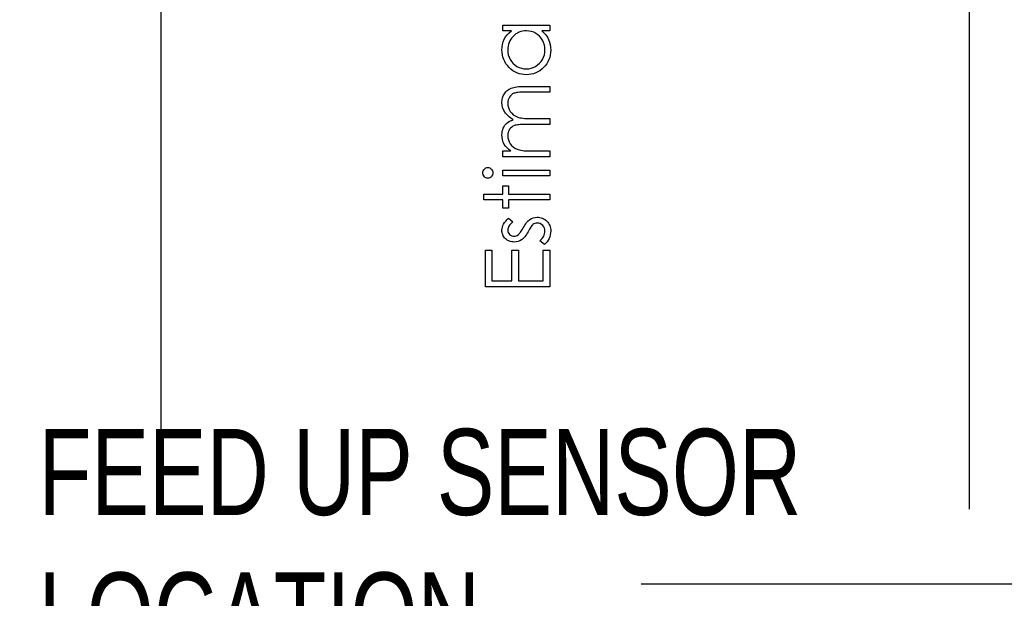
# Model space of a CAD drawing. Header units: inches. Extents: x 0.1 to 87.3, y 0.1 to 33.9.
# Tile 52 of 164: x 19.2 to 20.6, y 19.5 to 20.3. Entities that reach past the tile are written whole.
import ezdxf

# ---------------------------------------------------------------- set-up
doc = ezdxf.new("R2010")
doc.units = ezdxf.units.IN
doc.header["$MEASUREMENT"] = 0
for name, color, linetype in [('DIMENSIONS', 171, 'Continuous'), ('NOTES', 5, 'Continuous'), ('STATION_LINES', 231, 'Continuous')]:
    doc.layers.add(name, color=color, linetype=linetype)
doc.styles.add('SLDTEXTSTYLE0', font='TXT', dxfattribs={"width": 0.75})
doc.dimstyles.new('SLDDIMSTYLE3', dxfattribs={"dimtxt": 0.125, "dimasz": 0.13, "dimexe": 0, "dimexo": 0.0625, "dimgap": 0.03125, "dimtad": 0, "dimtih": 1, "dimtoh": 1, "dimdec": 4, "dimlfac": 1.333333, "dimrnd": 1e-09, "dimzin": 12, "dimdsep": 46, "dimtxsty": 'SLDTEXTSTYLE0', "dimsah": 1, "dimcen": 0.09, "dimadec": 0, "dimazin": 3, "dimtfac": 1, "dimtdec": 4, "dimtofl": 0, "dimtmove": 0, "dimatfit": 3, "dimfxl": 1, "dimfrac": 2, "dimtolj": 1, "dimtzin": 12, "dimarcsym": 0})
doc.dimstyles.new('SLDDIMSTYLE4', dxfattribs={"dimtxt": 0.18, "dimasz": 0.13, "dimexe": 0, "dimexo": 0.0625, "dimgap": 0, "dimtad": 0, "dimtih": 1, "dimtoh": 1, "dimdec": 0, "dimrnd": 1e-09, "dimzin": 0, "dimdsep": 46, "dimtxsty": 'Standard', "dimsah": 1, "dimcen": 0.09, "dimadec": 0, "dimazin": 0, "dimtfac": 0.13, "dimtdec": 0, "dimtofl": 0, "dimtmove": 0, "dimatfit": 3, "dimfxl": 1, "dimfrac": 2, "dimtolj": 1, "dimtzin": 0, "dimarcsym": 0})

# ---------------------------------------------------------------- blocks, each defined once
blk = doc.blocks.new('_D_6')
at = {"layer": 'DIMENSIONS'}
for p, q in [((1.8075, 22.5336), (1.8075, 18.1371)), ((31.7987, 22.2074), (31.7987, 18.1371)), ((1.8075, 18.2621), (17.0853, 18.2621)), ((31.7987, 18.2621), (17.7325, 18.2621))]:
    blk.add_line(p, q, dxfattribs=at)
for centre, start, end in [((17.3071, 18.2494), 153.4349, 206.5651), ((17.5106, 18.2494), 333.4349, 26.5651)]:
    blk.add_arc(centre, 0.2219, start, end, dxfattribs=at)
for points in [[(1.8075, 18.2621), (1.9375, 18.2421), (1.9375, 18.2821)], [(31.7987, 18.2621), (31.6687, 18.2821), (31.6687, 18.2421)]]:
    blk.add_solid(points, dxfattribs=at)
at = {"layer": 'DIMENSIONS', "insert": (17.1087, 18.3113), "char_height": 0.125, "attachment_point": 1, "style": 'SLDTEXTSTYLE0'}
blk.add_mtext('39.9883', dxfattribs=at)

msp = doc.modelspace()

# ---------------------------------------------------------------- linework, layer by layer
at = {"color": 7, "linetype": 'Continuous', "flags": 128}
for points in [[(19.900976, 20.303341), (19.969479, 20.303341), (19.969479, 20.303341), (19.969479, 20.294927), (19.969479, 20.294927), (19.957629, 20.294927), (19.957629, 20.294927), (19.960784, 20.292017), (19.963507, 20.288955), (19.965742, 20.285688), (19.967545, 20.28227), (19.968916, 20.278683), (19.969892, 20.274945), (19.970493, 20.27102), (19.970681, 20.266945), (19.970681, 20.266945), (19.970512, 20.263321), (19.970024, 20.259828), (19.969216, 20.256466), (19.968089, 20.253236), (19.966624, 20.250156), (19.96484, 20.247189), (19.962737, 20.244372), (19.960296, 20.241686), (19.957629, 20.239226), (19.954831, 20.237104), (19.951882, 20.23532), (19.948783, 20.233836), (19.945553, 20.23269), (19.942192, 20.231883), (19.93868, 20.231395), (19.935036, 20.231225), (19.935036, 20.231225), (19.931468, 20.231395), (19.928013, 20.231883), (19.924707, 20.232709), (19.921515, 20.233873), (19.918472, 20.235357), (19.915562, 20.23716), (19.912763, 20.239301), (19.910115, 20.24178), (19.907693, 20.244484), (19.905589, 20.247339), (19.903805, 20.250306), (19.902359, 20.253424), (19.901214, 20.256672), (19.900406, 20.260053), (19.899937, 20.263565), (19.899767, 20.267208), (19.899767, 20.267208), (19.899974, 20.271396), (19.900594, 20.275377), (19.901646, 20.279152), (19.903092, 20.28272), (19.905007, 20.286082), (19.907392, 20.289256), (19.910284, 20.292186), (19.913646, 20.294927), (19.913646, 20.294927), (19.900969, 20.294927), (19.900969, 20.294927), (19.900969, 20.303341)], [(19.908185, 20.267321), (19.908406, 20.26364), (19.909064, 20.260109), (19.910172, 20.256729), (19.911712, 20.25348), (19.913665, 20.250475), (19.915956, 20.247789), (19.918623, 20.245423), (19.921627, 20.243376), (19.924858, 20.241742), (19.9282, 20.240578), (19.931618, 20.239864), (19.93513, 20.239639), (19.93513, 20.239639), (19.938623, 20.239883), (19.942041, 20.240578), (19.945365, 20.241761), (19.948633, 20.243414), (19.951676, 20.24548), (19.95438, 20.247846), (19.956709, 20.25055), (19.958681, 20.253574), (19.960258, 20.256823), (19.961366, 20.260184), (19.962042, 20.263659), (19.962267, 20.267246), (19.962267, 20.267246), (19.962042, 20.270889), (19.961385, 20.274438), (19.960258, 20.277875), (19.958699, 20.281218), (19.956765, 20.284317), (19.954511, 20.287059), (19.951957, 20.289387), (19.949065, 20.291359), (19.945929, 20.292918), (19.942605, 20.294045), (19.939093, 20.294702), (19.935374, 20.294927), (19.935374, 20.294927), (19.932539, 20.294796), (19.929816, 20.29442), (19.927205, 20.293801), (19.924726, 20.292937), (19.92236, 20.29181), (19.920106, 20.290439), (19.917984, 20.288824), (19.915975, 20.286946), (19.914153, 20.284899), (19.912557, 20.282739), (19.911223, 20.280448), (19.910134, 20.278063), (19.90927, 20.275546), (19.908669, 20.272917), (19.908294, 20.270175), (19.908181, 20.267321)], [(19.900976, 20.112235), (19.900969, 20.120649), (19.900969, 20.120649), (19.912876, 20.120649), (19.912876, 20.120649), (19.909796, 20.122977), (19.907167, 20.125344), (19.904988, 20.127729), (19.903242, 20.130151), (19.903242, 20.130151), (19.901721, 20.13355), (19.900631, 20.137044), (19.899993, 20.140612), (19.899767, 20.144274), (19.899767, 20.144274), (19.899899, 20.146753), (19.900256, 20.149157), (19.900876, 20.151504), (19.901739, 20.153777), (19.90281, 20.155936), (19.904031, 20.157871), (19.90542, 20.159617), (19.90696, 20.161138), (19.908763, 20.162509), (19.910942, 20.163805), (19.913439, 20.164988), (19.916313, 20.166078), (19.916313, 20.166078), (19.914341, 20.167204), (19.9125, 20.168406), (19.910773, 20.169683), (19.909176, 20.171017), (19.907693, 20.172425), (19.906322, 20.17389), (19.905082, 20.17543), (19.903974, 20.177045), (19.902134, 20.180388), (19.900819, 20.183881), (19.90003, 20.187468), (19.899767, 20.191205), (19.899767, 20.191205), (19.899993, 20.194642), (19.90065, 20.197872), (19.901758, 20.200896), (19.903317, 20.203713), (19.90527, 20.206248), (19.90758, 20.208445), (19.910247, 20.210286), (19.913252, 20.211769), (19.914942, 20.212389), (19.916839, 20.212915), (19.918942, 20.213366), (19.921233, 20.213741), (19.923712, 20.214023), (19.926398, 20.21423), (19.92929, 20.214361), (19.93237, 20.214399), (19.93237, 20.214399), (19.969479, 20.214399), (19.969479, 20.214399), (19.969479, 20.205985), (19.969479, 20.205985), (19.932332, 20.205985), (19.932332, 20.205985), (19.929703, 20.205966), (19.92728, 20.205891), (19.925083, 20.20576), (19.923092, 20.205591), (19.921308, 20.205365), (19.919749, 20.205084), (19.918397, 20.204764), (19.917271, 20.204389), (19.915317, 20.20345), (19.913571, 20.202229), (19.912031, 20.200727), (19.910679, 20.198943), (19.909589, 20.196933), (19.908801, 20.194717), (19.908331, 20.192332), (19.908181, 20.18974), (19.908181, 20.18974), (19.908425, 20.186567), (19.90912, 20.183543), (19.910303, 20.180632), (19.911937, 20.177871), (19.913965, 20.175355), (19.916313, 20.173214), (19.918979, 20.17143), (19.921947, 20.170003), (19.923637, 20.16942), (19.92559, 20.168913), (19.927806, 20.1685), (19.930304, 20.168143), (19.933027, 20.16788), (19.936032, 20.167674), (19.939299, 20.167561), (19.94283, 20.167524), (19.94283, 20.167524), (19.969479, 20.167524), (19.969479, 20.167524), (19.969479, 20.15911), (19.969479, 20.15911), (19.934642, 20.15911), (19.934642, 20.15911), (19.931694, 20.159091), (19.92897, 20.159016), (19.92651, 20.158885), (19.924294, 20.158716), (19.922322, 20.15849), (19.920613, 20.158227), (19.91913, 20.157908), (19.917909, 20.157533), (19.915806, 20.156612), (19.913928, 20.155392), (19.912275, 20.15387), (19.910829, 20.152068), (19.909665, 20.150039), (19.908838, 20.147805), (19.90835, 20.145401), (19.908181, 20.142809), (19.908181, 20.142809), (19.908406, 20.139767), (19.909101, 20.136818), (19.910247, 20.133964), (19.911843, 20.131222), (19.913834, 20.128705), (19.916144, 20.126527), (19.918754, 20.124705), (19.921684, 20.12324), (19.923336, 20.122639), (19.925196, 20.122113), (19.927261, 20.121663), (19.929534, 20.121306), (19.931994, 20.121005), (19.93468, 20.120818), (19.937553, 20.120686), (19.940652, 20.120649), (19.940652, 20.120649), (19.969479, 20.120649), (19.969479, 20.120649), (19.969479, 20.112235), (19.969479, 20.112235), (19.900969, 20.112235)], [(19.872126, 20.08876), (19.872255, 20.090319), (19.872649, 20.091765), (19.873325, 20.093098), (19.874245, 20.0943), (19.875353, 20.095314), (19.876593, 20.096028), (19.877926, 20.09646), (19.879372, 20.09661), (19.879372, 20.09661), (19.880781, 20.09646), (19.882095, 20.096028), (19.883316, 20.095314), (19.884424, 20.0943), (19.885344, 20.093098), (19.886021, 20.091765), (19.886415, 20.090319), (19.886546, 20.08876), (19.886546, 20.08876), (19.886415, 20.08722), (19.886021, 20.085812), (19.885344, 20.084478), (19.884424, 20.083276), (19.883316, 20.082281), (19.882095, 20.081567), (19.880781, 20.081135), (19.879372, 20.080985), (19.879372, 20.080985), (19.877926, 20.081135), (19.876593, 20.081567), (19.875353, 20.082281), (19.874245, 20.083276), (19.873325, 20.084478), (19.872649, 20.085812), (19.872255, 20.08722), (19.872123, 20.08876)], [(19.900976, 20.084591), (19.900969, 20.093004), (19.900969, 20.093004), (19.969479, 20.093004), (19.969479, 20.093004), (19.969479, 20.084591), (19.969479, 20.084591), (19.900969, 20.084591)], [(19.87333, 20.049735), (19.873325, 20.058149), (19.873325, 20.058149), (19.900969, 20.058149), (19.900969, 20.058149), (19.900969, 20.070168), (19.900969, 20.070168), (19.909383, 20.070168), (19.909383, 20.070168), (19.909383, 20.058149), (19.909383, 20.058149), (19.969479, 20.058149), (19.969479, 20.058149), (19.969479, 20.049735), (19.969479, 20.049735), (19.909383, 20.049735), (19.909383, 20.049735), (19.909383, 20.037716), (19.909383, 20.037716), (19.900969, 20.037716), (19.900969, 20.037716), (19.900969, 20.049735), (19.900969, 20.049735), (19.873325, 20.049735)], [(19.909515, 20.023293), (19.915392, 20.017584), (19.915392, 20.017584), (19.913702, 20.016081), (19.912237, 20.014579), (19.910998, 20.013076), (19.909984, 20.011612), (19.909195, 20.010128), (19.908632, 20.008663), (19.908294, 20.007198), (19.908181, 20.005752), (19.908181, 20.005752), (19.90835, 20.003987), (19.908876, 20.002353), (19.90974, 20.000832), (19.910942, 19.999461), (19.912388, 19.998315), (19.913946, 19.997508), (19.915618, 19.99702), (19.917402, 19.99685), (19.917402, 19.99685), (19.919017, 19.997001), (19.920576, 19.997433), (19.922116, 19.998165), (19.923618, 19.999179), (19.923618, 19.999179), (19.924388, 19.999837), (19.925196, 20.000663), (19.926022, 20.001639), (19.926886, 20.002785), (19.927787, 20.0041), (19.928726, 20.005564), (19.929684, 20.00718), (19.930679, 20.008964), (19.930679, 20.008964), (19.931919, 20.011142), (19.93314, 20.013133), (19.93436, 20.014954), (19.935581, 20.016588), (19.936764, 20.018034), (19.937947, 20.019311), (19.93913, 20.020401), (19.940295, 20.021302), (19.940295, 20.021302), (19.942717, 20.022692), (19.945309, 20.023706), (19.948013, 20.024288), (19.950887, 20.024495), (19.950887, 20.024495), (19.952915, 20.024401), (19.954868, 20.024138), (19.956746, 20.023687), (19.95853, 20.023067), (19.960258, 20.022241), (19.961892, 20.021265), (19.963432, 20.0201), (19.964915, 20.018748), (19.966268, 20.017264), (19.967432, 20.015706), (19.968427, 20.014053), (19.969235, 20.012306), (19.969873, 20.010466), (19.970324, 20.008532), (19.970587, 20.006522), (19.970681, 20.004419), (19.970681, 20.004419), (19.970531, 20.001583), (19.970061, 19.998822), (19.969291, 19.996118), (19.968202, 19.99347), (19.96685, 19.990972), (19.965272, 19.9887), (19.963451, 19.986653), (19.961404, 19.984831), (19.961404, 19.984831), (19.955056, 19.990409), (19.955056, 19.990409), (19.956746, 19.992024), (19.958211, 19.993658), (19.95945, 19.995329), (19.960465, 19.997001), (19.961253, 19.99871), (19.961817, 20.000456), (19.962155, 20.002203), (19.962267, 20.003987), (19.962267, 20.003987), (19.962061, 20.00641), (19.961441, 20.008644), (19.960427, 20.010691), (19.958981, 20.012551), (19.957272, 20.014091), (19.955413, 20.015199), (19.953403, 20.015856), (19.951244, 20.016081), (19.951244, 20.016081), (19.94946, 20.015931), (19.947788, 20.015499), (19.946192, 20.014785), (19.944708, 20.013771), (19.944708, 20.013771), (19.943995, 20.013114), (19.943225, 20.012269), (19.942398, 20.011236), (19.941553, 20.010034), (19.940633, 20.008644), (19.939694, 20.007067), (19.938699, 20.00532), (19.937647, 20.003386), (19.937647, 20.003386), (19.936464, 20.001301), (19.935281, 19.999386), (19.934097, 19.997658), (19.932933, 19.996081), (19.931769, 19.994691), (19.930604, 19.993489), (19.92944, 19.992437), (19.928294, 19.991573), (19.928294, 19.991573), (19.925909, 19.990202), (19.923355, 19.989226), (19.920632, 19.988625), (19.91774, 19.988437), (19.91774, 19.988437), (19.915843, 19.988512), (19.91404, 19.988738), (19.912313, 19.989132), (19.91066, 19.989658), (19.909082, 19.990353), (19.907599, 19.991198), (19.90619, 19.992193), (19.904876, 19.993339), (19.903674, 19.994616), (19.902641, 19.995968), (19.901758, 19.997395), (19.901045, 19.998898), (19.900481, 20.000494), (19.900087, 20.002165), (19.899843, 20.003912), (19.899767, 20.005752), (19.899767, 20.005752), (19.899918, 20.007931), (19.900368, 20.010109), (19.901138, 20.012306), (19.902209, 20.014504), (19.90358, 20.016682), (19.905251, 20.018879), (19.907223, 20.021096), (19.909514, 20.023293)], [(19.875731, 19.923533), (19.875729, 19.976418), (19.875729, 19.976418), (19.885344, 19.976418), (19.885344, 19.976418), (19.885344, 19.931947), (19.885344, 19.931947), (19.914191, 19.931947), (19.914191, 19.931947), (19.914191, 19.976418), (19.914191, 19.976418), (19.923806, 19.976418), (19.923806, 19.976418), (19.923806, 19.931947), (19.923806, 19.931947), (19.959864, 19.931947), (19.959864, 19.931947), (19.959864, 19.976418), (19.959864, 19.976418), (19.969479, 19.976418), (19.969479, 19.976418), (19.969479, 19.923533), (19.969479, 19.923533), (19.875729, 19.923533)]]:
    msp.add_lwpolyline(points, dxfattribs=at)
at = {"layer": 'STATION_LINES'}
for p, q in [((19.404935, 19.600705), (19.404935, 22.614639)), ((20.578685, 19.600705), (20.578685, 22.614639))]:
    msp.add_line(p, q, dxfattribs=at)

# ---------------------------------------------------------------- texts
at = {"layer": 'NOTES', "insert": (19.226991, 19.717281), "char_height": 0.125, "attachment_point": 1, "style": 'SLDTEXTSTYLE0'}
msp.add_mtext('FEED UP SENSOR^JLOCATION', dxfattribs=at)

# ---------------------------------------------------------------- dimensions: what is measured, and where the dimension line sits
at = {"layer": 'DIMENSIONS'}
dim = msp.add_linear_dim(base=(1.807477, 18.262123), p1=(31.798685, 22.257365), p2=(1.807477, 22.583647), text='(<>)', dimstyle='SLDDIMSTYLE3', dxfattribs=at)
dim.commit()
dim.dimension.update_dxf_attribs({"geometry": '_D_6', "text_midpoint": (17.408862, 18.262123), "dimtype": 160})

# ---------------------------------------------------------------- leaders
at = {"layer": 'NOTES'}
msp.add_leader([(22.708685, 22.374009), (20.803261, 19.491924), (20.102046, 19.491924)], dimstyle='SLDDIMSTYLE4', dxfattribs=at)

doc.saveas('drawing.dxf')
